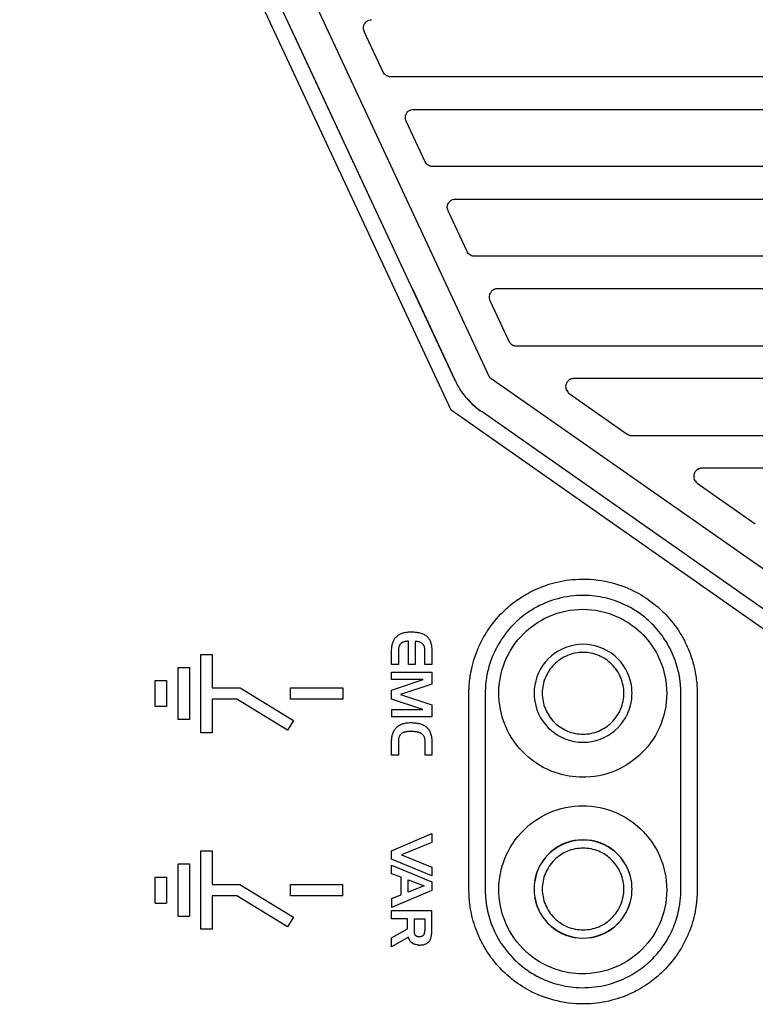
# Model space of a CAD drawing. Extents: x 95 to 1076, y 69 to 794.
# Tile 10 of 62: x 162 to 208, y 434 to 494. Entities that reach past the tile are written whole.
import ezdxf

# ---------------------------------------------------------------- set-up
doc = ezdxf.new("R2010")
doc.units = 0
doc.layers.get('0').update_dxf_attribs({"linetype": 'CONTINUOUS'})

msp = doc.modelspace()

# ---------------------------------------------------------------- linework, layer by layer
at = {"color": 7, "linetype": 'CONTINUOUS'}
for p, q in [((189.141, 472.377), (163.35, 527.607)), ((188.914, 470.499), (162.444, 527.184)), ((191.293, 472.495), (167.825, 522.751)), ((185.606, 479.946), (179.279, 493.497)), ((184.748, 491.237), (183.583, 493.732)), ((234.758, 490.946), (185.204, 490.946)), ((186.603, 488.946), (235.12, 488.946)), ((187.317, 485.737), (186.152, 488.232)), ((235.405, 485.446), (187.772, 485.446)), ((189.172, 483.446), (235.725, 483.446)), ((189.885, 480.237), (188.72, 482.732)), ((235.975, 479.946), (190.341, 479.946)), ((189.141, 472.377), (186.54, 477.946)), ((186.54, 477.946), (189.141, 472.377)), ((236.252, 477.946), (191.74, 477.946)), ((191.288, 477.232), (192.453, 474.737)), ((192.909, 474.446), (236.467, 474.446)), ((216.498, 454.844), (191.293, 472.495)), ((236.703, 472.446), (196.433, 472.446)), ((196.152, 471.534), (199.715, 469.039)), ((215.529, 451.86), (188.914, 470.499)), ((214.6, 453.731), (190.803, 470.397)), ((200.008, 468.946), (236.883, 468.946)), ((237.077, 466.946), (204.287, 466.946)), ((204.005, 466.034), (207.568, 463.539)), ((185.367, 456.346), (185.39, 456.393)), ((185.39, 456.393), (185.414, 456.437)), ((185.414, 456.437), (185.441, 456.48)), ((185.441, 456.48), (185.47, 456.521)), ((185.47, 456.521), (185.501, 456.56)), ((185.501, 456.56), (185.534, 456.597)), ((185.534, 456.597), (185.573, 456.635)), ((185.573, 456.635), (185.614, 456.671)), ((185.614, 456.671), (185.658, 456.705)), ((185.658, 456.705), (185.704, 456.736)), ((185.704, 456.736), (185.752, 456.764)), ((185.752, 456.764), (185.803, 456.79)), ((185.803, 456.79), (185.856, 456.814)), ((185.856, 456.814), (185.912, 456.835)), ((185.912, 456.835), (185.97, 456.854)), ((185.97, 456.854), (186.031, 456.87)), ((186.031, 456.87), (186.094, 456.883)), ((186.094, 456.883), (186.159, 456.894)), ((186.159, 456.894), (186.227, 456.903)), ((186.227, 456.903), (186.297, 456.909)), ((186.297, 456.909), (186.37, 456.913)), ((186.37, 456.913), (186.445, 456.914)), ((186.445, 456.914), (186.532, 456.913)), ((186.532, 456.913), (186.616, 456.91)), ((186.616, 456.91), (186.697, 456.904)), ((186.697, 456.904), (186.775, 456.895)), ((186.775, 456.895), (186.85, 456.884)), ((186.85, 456.884), (186.921, 456.871)), ((186.921, 456.871), (186.989, 456.856)), ((186.989, 456.856), (187.054, 456.838)), ((187.054, 456.838), (187.116, 456.817)), ((187.116, 456.817), (187.174, 456.795)), ((187.174, 456.795), (187.23, 456.769)), ((187.23, 456.769), (187.282, 456.742)), ((187.282, 456.742), (187.33, 456.712)), ((187.33, 456.712), (187.376, 456.679)), ((187.376, 456.679), (187.418, 456.645)), ((187.418, 456.645), (187.457, 456.607)), ((187.457, 456.607), (187.489, 456.573)), ((187.489, 456.573), (187.519, 456.536)), ((187.519, 456.536), (187.547, 456.496)), ((187.547, 456.496), (187.573, 456.454)), ((187.573, 456.454), (187.597, 456.41)), ((187.597, 456.41), (187.618, 456.363)), ((187.618, 456.363), (187.638, 456.314)), ((185.259, 455.778), (185.26, 455.844)), ((185.259, 454.918), (185.259, 455.778)), ((185.26, 455.844), (185.264, 455.907)), ((185.264, 455.907), (185.269, 455.968)), ((185.269, 455.968), (185.277, 456.028)), ((185.277, 456.028), (185.286, 456.086)), ((185.286, 456.086), (185.298, 456.142)), ((185.298, 456.142), (185.312, 456.196)), ((185.312, 456.196), (185.328, 456.248)), ((185.328, 456.248), (185.347, 456.298)), ((185.347, 456.298), (185.367, 456.346)), ((185.676, 455.792), (185.675, 455.757)), ((185.675, 455.757), (185.675, 454.918)), ((185.678, 455.826), (185.676, 455.792)), ((185.68, 455.858), (185.678, 455.826)), ((185.683, 455.889), (185.68, 455.858)), ((185.688, 455.92), (185.683, 455.889)), ((185.693, 455.949), (185.688, 455.92)), ((185.7, 455.977), (185.693, 455.949)), ((185.707, 456.003), (185.7, 455.977)), ((185.716, 456.029), (185.707, 456.003)), ((185.725, 456.054), (185.716, 456.029)), ((185.736, 456.077), (185.725, 456.054)), ((185.747, 456.099), (185.736, 456.077)), ((185.759, 456.121), (185.747, 456.099)), ((185.773, 456.14), (185.759, 456.121)), ((185.787, 456.159), (185.773, 456.14)), ((185.802, 456.177), (185.787, 456.159)), ((185.822, 456.197), (185.802, 456.177)), ((185.843, 456.215), (185.822, 456.197)), ((185.865, 456.232), (185.843, 456.215)), ((185.889, 456.248), (185.865, 456.232)), ((185.914, 456.263), (185.889, 456.248)), ((185.941, 456.276), (185.914, 456.263)), ((185.969, 456.288), (185.941, 456.276)), ((185.999, 456.299), (185.969, 456.288)), ((186.031, 456.308), (185.999, 456.299)), ((186.064, 456.317), (186.031, 456.308)), ((186.098, 456.324), (186.064, 456.317)), ((186.134, 456.329), (186.098, 456.324)), ((186.172, 456.334), (186.134, 456.329)), ((186.211, 456.337), (186.172, 456.334)), ((186.251, 456.339), (186.211, 456.337)), ((186.293, 456.339), (186.251, 456.339)), ((186.293, 454.918), (186.293, 456.339)), ((186.75, 456.328), (186.713, 456.329)), ((186.713, 456.329), (186.713, 454.918)), ((186.785, 456.326), (186.75, 456.328)), ((186.82, 456.324), (186.785, 456.326)), ((186.853, 456.32), (186.82, 456.324)), ((186.885, 456.314), (186.853, 456.32)), ((186.916, 456.308), (186.885, 456.314)), ((186.946, 456.301), (186.916, 456.308)), ((186.974, 456.292), (186.946, 456.301)), ((187.002, 456.282), (186.974, 456.292)), ((187.028, 456.272), (187.002, 456.282)), ((187.053, 456.26), (187.028, 456.272)), ((187.076, 456.246), (187.053, 456.26)), ((187.099, 456.232), (187.076, 456.246)), ((187.12, 456.217), (187.099, 456.232)), ((187.14, 456.2), (187.12, 456.217)), ((187.159, 456.182), (187.14, 456.2)), ((187.177, 456.164), (187.159, 456.182)), ((187.193, 456.144), (187.177, 456.164)), ((187.209, 456.123), (187.193, 456.144)), ((187.223, 456.101), (187.209, 456.123)), ((187.236, 456.078), (187.223, 456.101)), ((187.248, 456.054), (187.236, 456.078)), ((187.259, 456.029), (187.248, 456.054)), ((187.269, 456.003), (187.259, 456.029)), ((187.277, 455.976), (187.269, 456.003)), ((187.285, 455.948), (187.277, 455.976)), ((187.291, 455.919), (187.285, 455.948)), ((187.296, 455.888), (187.291, 455.919)), ((187.3, 455.857), (187.296, 455.888)), ((187.303, 455.825), (187.3, 455.857)), ((187.305, 455.792), (187.303, 455.825)), ((187.305, 455.757), (187.305, 455.792)), ((187.305, 454.918), (187.305, 455.757)), ((187.638, 456.314), (187.656, 456.263)), ((187.656, 456.263), (187.671, 456.209)), ((187.671, 456.209), (187.685, 456.153)), ((187.685, 456.153), (187.696, 456.094)), ((187.696, 456.094), (187.705, 456.033)), ((187.705, 456.033), (187.712, 455.969)), ((187.712, 455.969), (187.718, 455.903)), ((187.718, 455.903), (187.721, 455.835)), ((187.721, 455.835), (187.722, 455.764)), ((187.722, 455.764), (187.722, 454.918)), ((173.56, 455.535), (174.26, 455.535)), ((173.56, 450.735), (173.56, 455.535)), ((174.26, 455.535), (174.26, 453.485)), ((172.16, 451.535), (172.16, 454.735)), ((172.16, 454.735), (172.86, 454.735)), ((172.86, 454.735), (172.86, 451.535)), ((185.675, 454.918), (185.259, 454.918)), ((186.713, 454.918), (186.293, 454.918)), ((187.722, 454.918), (187.305, 454.918)), ((185.259, 453.99), (185.259, 454.452)), ((185.259, 454.452), (187.722, 454.452)), ((185.259, 453.334), (187.196, 453.99)), ((187.196, 453.99), (185.259, 453.99)), ((187.722, 454.452), (187.722, 453.704)), ((170.76, 452.335), (170.76, 453.935)), ((170.76, 453.935), (171.46, 453.935)), ((171.46, 453.935), (171.46, 452.335)), ((174.26, 453.485), (175.959, 453.485)), ((175.959, 453.485), (179.242, 451.484)), ((179.06, 452.785), (179.06, 453.485)), ((179.06, 453.485), (182.26, 453.485)), ((182.26, 453.485), (182.26, 452.785)), ((187.722, 453.704), (185.806, 453.08)), ((194.03, 453.651), (194.038, 453.642)), ((199.966, 453.642), (199.973, 453.651)), ((175.762, 452.785), (174.26, 452.785)), ((174.26, 452.785), (174.26, 450.735)), ((178.878, 450.886), (175.762, 452.785)), ((182.26, 452.785), (179.06, 452.785)), ((185.259, 452.797), (185.259, 453.334)), ((187.178, 452.162), (185.259, 452.797)), ((185.806, 453.08), (187.722, 452.448)), ((190.002, 441.1), (190.002, 453.15)), ((191.002, 453.15), (191.002, 441.1)), ((203.002, 441.1), (203.002, 453.15)), ((204.002, 453.15), (204.002, 441.1)), ((171.46, 452.335), (170.76, 452.335)), ((185.259, 452.162), (185.259, 451.711)), ((185.259, 452.162), (187.178, 452.162)), ((187.722, 452.448), (187.722, 451.711)), ((194.03, 452.649), (194.038, 452.659)), ((199.973, 452.65), (199.966, 452.659)), ((172.86, 451.535), (172.16, 451.535)), ((187.722, 451.711), (185.259, 451.711)), ((179.242, 451.484), (178.878, 450.886)), ((185.441, 450.917), (185.47, 450.957)), ((185.47, 450.957), (185.501, 450.996)), ((185.501, 450.996), (185.534, 451.033)), ((185.534, 451.033), (185.573, 451.072)), ((185.573, 451.072), (185.614, 451.108)), ((185.614, 451.108), (185.658, 451.141)), ((185.658, 451.141), (185.704, 451.172)), ((185.704, 451.172), (185.752, 451.201)), ((185.752, 451.201), (185.803, 451.227)), ((185.803, 451.227), (185.856, 451.251)), ((185.856, 451.251), (185.912, 451.272)), ((185.912, 451.272), (185.97, 451.29)), ((185.97, 451.29), (186.031, 451.306)), ((186.031, 451.306), (186.094, 451.32)), ((186.094, 451.32), (186.159, 451.331)), ((186.159, 451.331), (186.227, 451.34)), ((186.227, 451.34), (186.297, 451.346)), ((186.297, 451.346), (186.37, 451.35)), ((186.37, 451.35), (186.445, 451.351)), ((186.445, 451.351), (186.518, 451.35)), ((186.518, 451.35), (186.588, 451.347)), ((186.588, 451.347), (186.657, 451.343)), ((186.657, 451.343), (186.724, 451.336)), ((186.724, 451.336), (186.788, 451.328)), ((186.788, 451.328), (186.85, 451.317)), ((186.85, 451.317), (186.91, 451.305)), ((186.91, 451.305), (186.968, 451.291)), ((186.968, 451.291), (187.023, 451.275)), ((187.023, 451.275), (187.077, 451.257)), ((187.077, 451.257), (187.128, 451.238)), ((187.128, 451.238), (187.177, 451.216)), ((187.177, 451.216), (187.224, 451.193)), ((187.224, 451.193), (187.268, 451.167)), ((187.268, 451.167), (187.311, 451.14)), ((187.311, 451.14), (187.351, 451.111)), ((187.351, 451.111), (187.396, 451.074)), ((187.396, 451.074), (187.438, 451.035)), ((187.438, 451.035), (187.477, 450.993)), ((187.477, 450.993), (187.513, 450.948)), ((187.513, 450.948), (187.547, 450.901)), ((174.26, 450.735), (173.56, 450.735)), ((185.26, 450.28), (185.264, 450.344)), ((185.264, 450.344), (185.269, 450.405)), ((185.269, 450.405), (185.277, 450.465)), ((185.277, 450.465), (185.286, 450.522)), ((185.286, 450.522), (185.298, 450.578)), ((185.298, 450.578), (185.312, 450.632)), ((185.312, 450.632), (185.328, 450.684)), ((185.328, 450.684), (185.347, 450.734)), ((185.347, 450.734), (185.367, 450.783)), ((185.367, 450.783), (185.39, 450.829)), ((185.39, 450.829), (185.414, 450.874)), ((185.414, 450.874), (185.441, 450.917)), ((185.684, 450.328), (185.679, 450.285)), ((185.691, 450.369), (185.684, 450.328)), ((185.7, 450.409), (185.691, 450.369)), ((185.71, 450.446), (185.7, 450.409)), ((185.723, 450.481), (185.71, 450.446)), ((185.737, 450.515), (185.723, 450.481)), ((185.754, 450.547), (185.737, 450.515)), ((185.772, 450.576), (185.754, 450.547)), ((185.792, 450.604), (185.772, 450.576)), ((185.815, 450.63), (185.792, 450.604)), ((185.839, 450.655), (185.815, 450.63)), ((185.865, 450.677), (185.839, 450.655)), ((185.893, 450.697), (185.865, 450.677)), ((185.922, 450.716), (185.893, 450.697)), ((185.942, 450.727), (185.922, 450.716)), ((185.963, 450.737), (185.942, 450.727)), ((185.985, 450.746), (185.963, 450.737)), ((186.007, 450.755), (185.985, 450.746)), ((186.032, 450.763), (186.007, 450.755)), ((186.057, 450.77), (186.032, 450.763)), ((186.083, 450.776), (186.057, 450.77)), ((186.11, 450.782), (186.083, 450.776)), ((186.139, 450.787), (186.11, 450.782)), ((186.169, 450.792), (186.139, 450.787)), ((186.2, 450.796), (186.169, 450.792)), ((186.232, 450.799), (186.2, 450.796)), ((186.265, 450.801), (186.232, 450.799)), ((186.299, 450.803), (186.265, 450.801)), ((186.334, 450.804), (186.299, 450.803)), ((186.37, 450.804), (186.334, 450.804)), ((186.49, 450.804), (186.37, 450.804)), ((186.537, 450.804), (186.49, 450.804)), ((186.581, 450.802), (186.537, 450.804)), ((186.625, 450.8), (186.581, 450.802)), ((186.666, 450.797), (186.625, 450.8)), ((186.707, 450.794), (186.666, 450.797)), ((186.746, 450.789), (186.707, 450.794)), ((186.783, 450.783), (186.746, 450.789)), ((186.82, 450.777), (186.783, 450.783)), ((186.854, 450.77), (186.82, 450.777)), ((186.888, 450.762), (186.854, 450.77)), ((186.92, 450.753), (186.888, 450.762)), ((186.95, 450.743), (186.92, 450.753)), ((186.979, 450.732), (186.95, 450.743)), ((187.007, 450.721), (186.979, 450.732)), ((187.034, 450.708), (187.007, 450.721)), ((187.058, 450.695), (187.034, 450.708)), ((187.089, 450.676), (187.058, 450.695)), ((187.118, 450.655), (187.089, 450.676)), ((187.145, 450.633), (187.118, 450.655)), ((187.17, 450.609), (187.145, 450.633)), ((187.193, 450.584), (187.17, 450.609)), ((187.213, 450.556), (187.193, 450.584)), ((187.232, 450.528), (187.213, 450.556)), ((187.249, 450.497), (187.232, 450.528)), ((187.264, 450.465), (187.249, 450.497)), ((187.277, 450.432), (187.264, 450.465)), ((187.288, 450.396), (187.277, 450.432)), ((187.297, 450.359), (187.288, 450.396)), ((187.304, 450.321), (187.297, 450.359)), ((187.308, 450.281), (187.304, 450.321)), ((187.547, 450.901), (187.577, 450.851)), ((187.577, 450.851), (187.605, 450.798)), ((187.605, 450.798), (187.629, 450.742)), ((187.629, 450.742), (187.651, 450.684)), ((187.651, 450.684), (187.67, 450.623)), ((187.67, 450.623), (187.686, 450.56)), ((187.686, 450.56), (187.699, 450.493)), ((187.699, 450.493), (187.709, 450.424)), ((187.709, 450.424), (187.716, 450.353)), ((187.716, 450.353), (187.72, 450.278)), ((185.259, 450.215), (185.26, 450.28)), ((185.259, 449.354), (185.259, 450.215)), ((185.677, 450.241), (185.675, 450.194)), ((185.675, 450.194), (185.675, 449.354)), ((185.679, 450.285), (185.677, 450.241)), ((187.311, 450.239), (187.308, 450.281)), ((187.312, 450.196), (187.311, 450.239)), ((187.312, 449.354), (187.312, 450.196)), ((187.72, 450.278), (187.722, 450.201)), ((187.722, 450.201), (187.722, 449.354)), ((185.675, 449.354), (185.259, 449.354)), ((187.722, 449.354), (187.312, 449.354)), ((185.259, 443.501), (187.722, 444.559)), ((187.722, 444.559), (187.722, 443.998)), ((187.722, 443.998), (185.87, 443.254)), ((173.56, 438.685), (173.56, 443.485)), ((173.56, 443.485), (174.26, 443.485)), ((174.26, 443.485), (174.26, 441.435)), ((185.259, 442.979), (185.259, 443.501)), ((185.87, 443.254), (187.722, 442.495)), ((172.16, 439.485), (172.16, 442.685)), ((172.16, 442.685), (172.86, 442.685)), ((172.86, 442.685), (172.86, 439.485)), ((187.722, 441.966), (185.259, 442.979)), ((185.259, 442.086), (185.259, 442.612)), ((185.259, 442.612), (187.722, 441.589)), ((187.722, 442.495), (187.722, 441.966)), ((170.76, 440.285), (170.76, 441.885)), ((170.76, 441.885), (171.46, 441.885)), ((171.46, 441.885), (171.46, 440.285)), ((185.852, 441.871), (185.259, 442.086)), ((185.852, 440.798), (185.852, 441.871)), ((174.26, 441.435), (175.958, 441.435)), ((175.958, 441.435), (179.242, 439.434)), ((179.06, 440.735), (179.06, 441.435)), ((179.06, 441.435), (182.26, 441.435)), ((182.26, 440.735), (182.26, 441.435)), ((186.282, 441.705), (187.256, 441.338)), ((186.282, 440.964), (186.282, 441.705)), ((187.256, 441.338), (186.282, 440.964)), ((187.722, 441.589), (187.722, 441.056)), ((194.03, 441.651), (194.038, 441.642)), ((199.966, 441.642), (199.973, 441.651)), ((175.762, 440.735), (174.26, 440.735)), ((174.26, 440.735), (174.26, 438.685)), ((178.878, 438.836), (175.762, 440.735)), ((182.26, 440.735), (179.06, 440.735)), ((187.722, 441.056), (185.259, 440.015)), ((185.259, 440.569), (185.852, 440.798)), ((170.76, 440.285), (171.46, 440.285)), ((185.259, 440.569), (185.259, 440.015)), ((194.03, 440.649), (194.038, 440.659)), ((199.973, 440.65), (199.966, 440.659)), ((172.16, 439.485), (172.86, 439.485)), ((185.259, 439.324), (185.259, 439.825)), ((185.259, 439.825), (187.722, 439.825)), ((187.722, 438.565), (187.722, 439.825)), ((179.242, 439.434), (178.878, 438.836)), ((186.226, 439.324), (185.259, 439.324)), ((186.226, 438.71), (186.226, 439.324)), ((186.653, 439.324), (187.288, 439.324)), ((186.653, 438.691), (186.653, 439.324)), ((187.288, 439.324), (187.288, 438.694)), ((174.26, 438.685), (173.56, 438.685)), ((185.259, 438.167), (186.226, 438.71)), ((186.653, 438.66), (186.653, 438.691)), ((186.653, 438.631), (186.653, 438.66)), ((186.654, 438.604), (186.653, 438.631)), ((186.655, 438.577), (186.654, 438.604)), ((186.657, 438.552), (186.655, 438.577)), ((186.658, 438.528), (186.657, 438.552)), ((186.66, 438.505), (186.658, 438.528)), ((186.662, 438.483), (186.66, 438.505)), ((186.665, 438.463), (186.662, 438.483)), ((186.668, 438.445), (186.665, 438.463)), ((186.671, 438.427), (186.668, 438.445)), ((186.675, 438.411), (186.671, 438.427)), ((186.678, 438.396), (186.675, 438.411)), ((186.682, 438.382), (186.678, 438.396)), ((186.687, 438.369), (186.682, 438.382)), ((186.691, 438.358), (186.687, 438.369)), ((186.7, 438.341), (186.691, 438.358)), ((186.71, 438.326), (186.7, 438.341)), ((186.721, 438.311), (186.71, 438.326)), ((186.733, 438.297), (186.721, 438.311)), ((186.747, 438.285), (186.733, 438.297)), ((186.761, 438.274), (186.747, 438.285)), ((186.777, 438.264), (186.761, 438.274)), ((186.794, 438.254), (186.777, 438.264)), ((186.812, 438.246), (186.794, 438.254)), ((187.126, 438.248), (187.11, 438.242)), ((187.141, 438.256), (187.126, 438.248)), ((187.155, 438.264), (187.141, 438.256)), ((187.168, 438.273), (187.155, 438.264)), ((187.18, 438.284), (187.168, 438.273)), ((187.192, 438.295), (187.18, 438.284)), ((187.202, 438.307), (187.192, 438.295)), ((187.212, 438.32), (187.202, 438.307)), ((187.221, 438.333), (187.212, 438.32)), ((187.229, 438.348), (187.221, 438.333)), ((187.236, 438.364), (187.229, 438.348)), ((187.244, 438.381), (187.236, 438.364)), ((187.25, 438.398), (187.244, 438.381)), ((187.256, 438.417), (187.25, 438.398)), ((187.262, 438.437), (187.256, 438.417)), ((187.267, 438.458), (187.262, 438.437)), ((187.271, 438.48), (187.267, 438.458)), ((187.275, 438.503), (187.271, 438.48)), ((187.278, 438.527), (187.275, 438.503)), ((187.281, 438.553), (187.278, 438.527)), ((187.284, 438.579), (187.281, 438.553)), ((187.286, 438.606), (187.284, 438.579)), ((187.287, 438.634), (187.286, 438.606)), ((187.288, 438.664), (187.287, 438.634)), ((187.288, 438.694), (187.288, 438.664)), ((187.691, 438.238), (187.699, 438.279)), ((187.699, 438.279), (187.706, 438.323)), ((187.706, 438.323), (187.712, 438.368)), ((187.712, 438.368), (187.716, 438.415)), ((187.716, 438.415), (187.719, 438.463)), ((187.719, 438.463), (187.721, 438.513)), ((187.721, 438.513), (187.722, 438.565)), ((186.293, 438.202), (185.259, 437.609)), ((185.259, 437.609), (185.259, 438.167)), ((186.301, 438.171), (186.293, 438.202)), ((186.31, 438.141), (186.301, 438.171)), ((186.32, 438.112), (186.31, 438.141)), ((186.331, 438.083), (186.32, 438.112)), ((186.343, 438.056), (186.331, 438.083)), ((186.356, 438.03), (186.343, 438.056)), ((186.37, 438.005), (186.356, 438.03)), ((186.385, 437.981), (186.37, 438.005)), ((186.401, 437.958), (186.385, 437.981)), ((186.418, 437.936), (186.401, 437.958)), ((186.436, 437.915), (186.418, 437.936)), ((186.454, 437.895), (186.436, 437.915)), ((186.474, 437.876), (186.454, 437.895)), ((186.495, 437.858), (186.474, 437.876)), ((186.517, 437.841), (186.495, 437.858)), ((186.54, 437.825), (186.517, 437.841)), ((186.561, 437.811), (186.54, 437.825)), ((186.583, 437.799), (186.561, 437.811)), ((186.606, 437.788), (186.583, 437.799)), ((186.63, 437.777), (186.606, 437.788)), ((186.654, 437.767), (186.63, 437.777)), ((186.68, 437.758), (186.654, 437.767)), ((186.706, 437.75), (186.68, 437.758)), ((186.733, 437.743), (186.706, 437.75)), ((186.761, 437.736), (186.733, 437.743)), ((186.79, 437.731), (186.761, 437.736)), ((186.82, 437.726), (186.79, 437.731)), ((186.832, 438.239), (186.812, 438.246)), ((186.85, 437.722), (186.82, 437.726)), ((186.852, 438.233), (186.832, 438.239)), ((186.882, 437.719), (186.85, 437.722)), ((186.874, 438.228), (186.852, 438.233)), ((186.897, 438.225), (186.874, 438.228)), ((186.914, 437.717), (186.882, 437.719)), ((186.922, 438.222), (186.897, 438.225)), ((186.914, 437.717), (186.947, 437.716)), ((186.947, 438.22), (186.922, 438.222)), ((186.974, 438.22), (186.947, 438.22)), ((186.947, 437.716), (186.981, 437.715)), ((186.996, 438.22), (186.974, 438.22)), ((186.981, 437.715), (187.031, 437.716)), ((187.017, 438.221), (186.996, 438.22)), ((187.037, 438.224), (187.017, 438.221)), ((187.031, 437.716), (187.079, 437.719)), ((187.057, 438.227), (187.037, 438.224)), ((187.075, 438.231), (187.057, 438.227)), ((187.093, 438.236), (187.075, 438.231)), ((187.079, 437.719), (187.125, 437.723)), ((187.11, 438.242), (187.093, 438.236)), ((187.125, 437.723), (187.169, 437.729)), ((187.169, 437.729), (187.212, 437.738)), ((187.212, 437.738), (187.253, 437.747)), ((187.253, 437.747), (187.292, 437.759)), ((187.292, 437.759), (187.329, 437.772)), ((187.329, 437.772), (187.365, 437.787)), ((187.365, 437.787), (187.398, 437.804)), ((187.398, 437.804), (187.43, 437.822)), ((187.43, 437.822), (187.46, 437.842)), ((187.46, 437.842), (187.489, 437.864)), ((187.489, 437.864), (187.515, 437.888)), ((187.515, 437.888), (187.54, 437.914)), ((187.54, 437.914), (187.563, 437.941)), ((187.563, 437.941), (187.582, 437.967)), ((187.582, 437.967), (187.6, 437.995)), ((187.6, 437.995), (187.617, 438.024)), ((187.617, 438.024), (187.632, 438.056)), ((187.632, 438.056), (187.647, 438.089)), ((187.647, 438.089), (187.66, 438.123)), ((187.66, 438.123), (187.671, 438.16)), ((187.671, 438.16), (187.682, 438.198)), ((187.682, 438.198), (187.691, 438.238))]:
    msp.add_line(p, q, dxfattribs=at)
for centre, radius, start, end in [((197.002, 453.15), 3.004, 9.41138, 170.58862), ((197.002, 453.15), 3.004, 189.41138, 350.58862), ((197.001, 441.15), 3.014, 9.55217, 170.43034), ((197.002, 441.15), 3.004, 9.41138, 170.58862), ((197.001, 441.15), 3.014, 189.56966, 350.44783), ((197.002, 441.15), 3.004, 189.41138, 350.58862)]:
    msp.add_arc(centre, radius, start, end, dxfattribs=at)
for points, knots in [([(183.561, 493.789), (183.554, 493.813), (183.541, 493.859), (183.534, 493.931), (183.537, 494.003), (183.551, 494.075), (183.58, 494.157), (183.631, 494.247), (183.724, 494.345), (183.86, 494.429), (183.976, 494.441), (184.035, 494.446)], [0, 0, 0, 0, 0.0783505, 0.1544172, 0.2298261, 0.3062449, 0.3852778, 0.5075044, 0.6326268, 0.8146141, 1, 1, 1, 1]), ([(185.204, 490.946), (185.18, 490.947), (185.132, 490.95), (185.063, 490.965), (184.996, 490.99), (184.913, 491.035), (184.819, 491.112), (184.772, 491.195), (184.748, 491.237)], [0, 0, 0, 0, 0.126938, 0.251025, 0.374726, 0.50053, 0.748084, 1, 1, 1, 1]), ([(186.129, 488.289), (186.122, 488.313), (186.109, 488.359), (186.102, 488.431), (186.105, 488.503), (186.119, 488.575), (186.148, 488.657), (186.199, 488.747), (186.293, 488.845), (186.428, 488.929), (186.545, 488.941), (186.603, 488.946)], [0, 0, 0, 0, 0.078351, 0.154417, 0.229826, 0.306245, 0.385278, 0.507504, 0.632627, 0.814614, 1, 1, 1, 1]), ([(187.772, 485.446), (187.748, 485.447), (187.701, 485.45), (187.631, 485.465), (187.564, 485.49), (187.481, 485.535), (187.387, 485.612), (187.34, 485.695), (187.317, 485.737)], [0, 0, 0, 0, 0.126938, 0.251025, 0.374726, 0.50053, 0.748084, 1, 1, 1, 1]), ([(188.697, 482.789), (188.691, 482.813), (188.677, 482.859), (188.67, 482.931), (188.674, 483.003), (188.688, 483.075), (188.716, 483.157), (188.767, 483.247), (188.861, 483.345), (188.997, 483.429), (189.113, 483.441), (189.172, 483.446)], [0, 0, 0, 0, 0.0783505, 0.1544172, 0.2298261, 0.3062449, 0.3852778, 0.5075044, 0.6326268, 0.8146141, 1, 1, 1, 1]), ([(190.341, 479.946), (190.317, 479.947), (190.269, 479.95), (190.199, 479.965), (190.132, 479.99), (190.049, 480.035), (189.956, 480.112), (189.909, 480.195), (189.885, 480.237)], [0, 0, 0, 0, 0.126938, 0.251025, 0.374726, 0.50053, 0.748084, 1, 1, 1, 1]), ([(191.74, 477.946), (191.718, 477.945), (191.675, 477.944), (191.61, 477.931), (191.548, 477.909), (191.488, 477.88), (191.433, 477.842), (191.383, 477.797), (191.335, 477.741), (191.288, 477.666), (191.25, 477.564), (191.233, 477.432), (191.254, 477.339), (191.266, 477.289)], [0, 0, 0, 0, 0.068886, 0.138233, 0.208049, 0.278344, 0.349127, 0.420407, 0.492193, 0.583598, 0.698735, 0.837557, 1, 1, 1, 1]), ([(192.453, 474.737), (192.464, 474.716), (192.486, 474.674), (192.528, 474.619), (192.573, 474.574), (192.621, 474.536), (192.668, 474.507), (192.715, 474.484), (192.76, 474.468), (192.802, 474.457), (192.841, 474.45), (192.876, 474.447), (192.899, 474.446), (192.909, 474.446)], [0, 0, 0, 0, 0.127175, 0.2471, 0.359773, 0.465193, 0.563359, 0.65427, 0.737926, 0.814326, 0.88347, 0.945361, 1, 1, 1, 1]), ([(190.803, 470.397), (190.741, 470.441), (190.618, 470.53), (190.443, 470.672), (190.278, 470.818), (190.123, 470.967), (189.977, 471.12), (189.79, 471.335), (189.571, 471.621), (189.334, 471.988), (189.205, 472.247), (189.141, 472.377)], [0, 0, 0, 0, 0.0878916, 0.1739645, 0.2582187, 0.3406543, 0.4212711, 0.5000692, 0.6678163, 0.8344598, 1, 1, 1, 1]), ([(196.433, 472.446), (196.41, 472.445), (196.365, 472.444), (196.3, 472.43), (196.237, 472.408), (196.179, 472.379), (196.127, 472.343), (196.079, 472.302), (196.039, 472.255), (196.004, 472.205), (195.971, 472.141), (195.943, 472.056), (195.93, 471.947), (195.945, 471.825), (195.993, 471.696), (196.055, 471.625), (196.088, 471.587)], [0, 0, 0, 0, 0.057425, 0.113929, 0.169523, 0.224219, 0.27803, 0.330969, 0.383051, 0.43429, 0.484702, 0.566255, 0.658531, 0.761568, 0.875387, 1, 1, 1, 1]), ([(199.715, 469.039), (199.734, 469.026), (199.772, 469.002), (199.829, 468.978), (199.883, 468.961), (199.93, 468.952), (199.972, 468.947), (199.997, 468.946), (200.008, 468.946)], [0, 0, 0, 0, 0.223642, 0.424504, 0.602576, 0.757853, 0.890328, 1, 1, 1, 1]), ([(204.287, 466.946), (204.264, 466.945), (204.219, 466.944), (204.153, 466.93), (204.091, 466.908), (204.033, 466.879), (203.98, 466.843), (203.933, 466.802), (203.892, 466.755), (203.858, 466.705), (203.825, 466.641), (203.797, 466.556), (203.784, 466.447), (203.799, 466.325), (203.847, 466.196), (203.909, 466.125), (203.941, 466.087)], [0, 0, 0, 0, 0.057426, 0.11393, 0.169524, 0.224221, 0.278032, 0.330971, 0.383053, 0.434292, 0.484704, 0.566256, 0.658531, 0.761568, 0.875387, 1, 1, 1, 1]), ([(190.002, 453.15), (190.003, 453.242), (190.005, 453.424), (190.022, 453.697), (190.048, 453.969), (190.085, 454.239), (190.158, 454.65), (190.294, 455.195), (190.536, 455.865), (190.848, 456.513), (191.363, 457.35), (192.084, 458.187), (193.031, 458.949), (194.04, 459.531), (195.276, 459.985), (196.848, 460.218), (198.529, 460.057), (200.059, 459.506), (201.214, 458.786), (202.165, 457.931), (202.814, 457.098), (203.263, 456.306), (203.534, 455.694), (203.746, 455.066), (203.878, 454.5), (203.954, 454.002), (203.994, 453.577), (203.999, 453.293), (204.002, 453.15)], [0, 0, 0, 0, 0.0124619, 0.0248936, 0.0373141, 0.0497423, 0.0621973, 0.0942431, 0.1263131, 0.1593288, 0.1923685, 0.2602667, 0.3089913, 0.3577409, 0.4187181, 0.4878443, 0.5730948, 0.6465197, 0.7080933, 0.7577944, 0.8206069, 0.8512658, 0.8819483, 0.9118333, 0.9417421, 0.961158, 0.9805532, 1, 1, 1, 1]), ([(203.002, 453.15), (203.001, 453.229), (202.999, 453.385), (202.985, 453.619), (202.962, 453.852), (202.93, 454.084), (202.868, 454.435), (202.751, 454.903), (202.544, 455.477), (202.277, 456.033), (201.835, 456.75), (201.217, 457.468), (200.406, 458.121), (199.541, 458.619), (198.481, 459.009), (197.134, 459.208), (195.693, 459.07), (194.417, 458.61), (193.422, 458.005), (192.599, 457.277), (192.02, 456.534), (191.636, 455.855), (191.402, 455.331), (191.222, 454.792), (191.108, 454.307), (191.043, 453.881), (191.008, 453.516), (191.004, 453.273), (191.002, 453.15)], [0, 0, 0, 0, 0.0124624, 0.0248943, 0.0373147, 0.0497426, 0.0621969, 0.0942403, 0.1263121, 0.1593253, 0.1923666, 0.2602637, 0.3089857, 0.3577366, 0.4187132, 0.4878387, 0.5730881, 0.6465121, 0.7021419, 0.7577971, 0.8206085, 0.8512651, 0.8819491, 0.9118318, 0.9417423, 0.9611556, 0.9805507, 1, 1, 1, 1]), ([(196.984, 458.3), (196.271, 458.3), (195.556, 458.15), (194.251, 457.573), (193.658, 457.146), (192.707, 456.102), (192.342, 455.488), (191.909, 454.228), (191.814, 453.591), (191.865, 452.234), (192.048, 451.514), (192.682, 450.233), (193.127, 449.666), (194.216, 448.749), (194.865, 448.402), (196.077, 448.052), (196.623, 447.985), (197.896, 448.029), (198.622, 448.213), (199.768, 448.783), (200.221, 449.107), (201.125, 450.003), (201.53, 450.624), (202.048, 451.968), (202.164, 452.692), (202.092, 454.122), (201.905, 454.83), (201.316, 455.998), (200.957, 456.481), (200.098, 457.295), (199.597, 457.628), (198.405, 458.151), (197.695, 458.3), (196.984, 458.3)], [2, 2, 2, 2, 3.501159, 3.501159, 5.002337, 5.002337, 6.472628, 6.472628, 7.803847, 7.803847, 9.328826, 9.328826, 10.811641, 10.811641, 12.323813, 12.323813, 13.464702, 13.464702, 15.003424, 15.003424, 16.157615, 16.157615, 17.681046, 17.681046, 19.187125, 19.187125, 20.693329, 20.693329, 21.938038, 21.938038, 23.182729, 23.182729, 24.676399, 24.676399, 24.676399, 24.676399]), ([(199.506, 453.15), (199.506, 452.823), (199.441, 452.495), (199.19, 451.889), (199.004, 451.611), (198.541, 451.148), (198.263, 450.962), (197.657, 450.711), (197.33, 450.646), (196.674, 450.646), (196.346, 450.711), (195.741, 450.962), (195.463, 451.148), (194.999, 451.611), (194.814, 451.889), (194.563, 452.495), (194.498, 452.823), (194.498, 453.478), (194.563, 453.806), (194.814, 454.412), (194.999, 454.689), (195.463, 455.153), (195.741, 455.339), (196.346, 455.59), (196.674, 455.655), (197.33, 455.655), (197.657, 455.59), (198.263, 455.339), (198.541, 455.153), (199.004, 454.689), (199.19, 454.412), (199.441, 453.806), (199.506, 453.478), (199.506, 453.15)], [0, 0, 0, 0, 0.0625, 0.0625, 0.125, 0.125, 0.1875, 0.1875, 0.25, 0.25, 0.3125, 0.3125, 0.375, 0.375, 0.4375, 0.4375, 0.5, 0.5, 0.5625, 0.5625, 0.625, 0.625, 0.6875, 0.6875, 0.75, 0.75, 0.8125, 0.8125, 0.875, 0.875, 0.9375, 0.9375, 1, 1, 1, 1]), ([(196.984, 446.25), (196.271, 446.25), (195.556, 446.1), (194.251, 445.523), (193.658, 445.096), (192.707, 444.052), (192.342, 443.438), (191.909, 442.178), (191.814, 441.541), (191.865, 440.184), (192.048, 439.464), (192.682, 438.183), (193.127, 437.616), (194.216, 436.699), (194.865, 436.352), (196.077, 436.002), (196.623, 435.935), (197.896, 435.979), (198.622, 436.163), (199.768, 436.733), (200.221, 437.057), (201.125, 437.953), (201.53, 438.574), (202.048, 439.918), (202.164, 440.642), (202.092, 442.072), (201.905, 442.78), (201.316, 443.948), (200.957, 444.431), (200.098, 445.245), (199.597, 445.578), (198.405, 446.101), (197.695, 446.25), (196.984, 446.25)], [2, 2, 2, 2, 3.501159, 3.501159, 5.002337, 5.002337, 6.472628, 6.472628, 7.803847, 7.803847, 9.328826, 9.328826, 10.811641, 10.811641, 12.323813, 12.323813, 13.464702, 13.464702, 15.003424, 15.003424, 16.157615, 16.157615, 17.681046, 17.681046, 19.187125, 19.187125, 20.693329, 20.693329, 21.938038, 21.938038, 23.182729, 23.182729, 24.676399, 24.676399, 24.676399, 24.676399]), ([(199.506, 441.15), (199.506, 440.823), (199.441, 440.495), (199.19, 439.889), (199.004, 439.611), (198.541, 439.148), (198.263, 438.962), (197.657, 438.711), (197.33, 438.646), (196.674, 438.646), (196.346, 438.711), (195.741, 438.962), (195.463, 439.148), (194.999, 439.611), (194.814, 439.889), (194.563, 440.495), (194.498, 440.823), (194.498, 441.478), (194.563, 441.806), (194.814, 442.412), (194.999, 442.689), (195.463, 443.153), (195.741, 443.339), (196.346, 443.59), (196.674, 443.655), (197.33, 443.655), (197.657, 443.59), (198.263, 443.339), (198.541, 443.153), (199.004, 442.689), (199.19, 442.412), (199.441, 441.806), (199.506, 441.478), (199.506, 441.15)], [0, 0, 0, 0, 0.0625, 0.0625, 0.125, 0.125, 0.1875, 0.1875, 0.25, 0.25, 0.3125, 0.3125, 0.375, 0.375, 0.4375, 0.4375, 0.5, 0.5, 0.5625, 0.5625, 0.625, 0.625, 0.6875, 0.6875, 0.75, 0.75, 0.8125, 0.8125, 0.875, 0.875, 0.9375, 0.9375, 1, 1, 1, 1]), ([(204.002, 441.1), (204.001, 441.009), (203.999, 440.827), (203.982, 440.554), (203.956, 440.282), (203.918, 440.012), (203.846, 439.601), (203.709, 439.056), (203.467, 438.386), (203.156, 437.738), (202.641, 436.901), (201.92, 436.064), (200.973, 435.302), (199.964, 434.72), (198.727, 434.266), (197.156, 434.033), (195.475, 434.194), (193.944, 434.745), (192.79, 435.465), (191.838, 436.32), (191.189, 437.153), (190.741, 437.945), (190.469, 438.556), (190.258, 439.185), (190.126, 439.751), (190.05, 440.249), (190.009, 440.674), (190.004, 440.958), (190.002, 441.1)], [0, 0, 0, 0, 0.012462, 0.024893, 0.037314, 0.049742, 0.062197, 0.094243, 0.126313, 0.159328, 0.192368, 0.260267, 0.308991, 0.357741, 0.418718, 0.487844, 0.573095, 0.64652, 0.708093, 0.757794, 0.820607, 0.851266, 0.881948, 0.911833, 0.941742, 0.961158, 0.980553, 1, 1, 1, 1]), ([(191.002, 441.1), (191.003, 441.023), (191.004, 440.867), (191.019, 440.635), (191.041, 440.404), (191.072, 440.173), (191.134, 439.823), (191.25, 439.359), (191.455, 438.787), (191.719, 438.233), (192.157, 437.518), (192.769, 436.801), (193.574, 436.147), (194.431, 435.647), (195.487, 435.251), (196.817, 435.046), (198.252, 435.169), (199.573, 435.627), (200.601, 436.258), (201.432, 437.006), (201.99, 437.728), (202.369, 438.397), (202.601, 438.92), (202.782, 439.459), (202.896, 439.944), (202.961, 440.37), (202.995, 440.734), (203, 440.978), (203.002, 441.1)], [0, 0, 0, 0, 0.012385, 0.024739, 0.037082, 0.049432, 0.061808, 0.093678, 0.125576, 0.158437, 0.191326, 0.25896, 0.307439, 0.355948, 0.416512, 0.486055, 0.568732, 0.643312, 0.706954, 0.759639, 0.820737, 0.851344, 0.881978, 0.911839, 0.941728, 0.961146, 0.980546, 1, 1, 1, 1])]:
    msp.add_open_spline(points, degree=3, knots=knots, dxfattribs=at)
for points in [[(183.561, 493.789), (183.567, 493.769), (183.575, 493.751), (183.583, 493.732)], [(186.129, 488.289), (186.136, 488.269), (186.143, 488.251), (186.152, 488.232)], [(188.697, 482.789), (188.704, 482.769), (188.711, 482.751), (188.72, 482.732)], [(191.266, 477.289), (191.272, 477.269), (191.28, 477.251), (191.288, 477.232)], [(196.088, 471.587), (196.108, 471.568), (196.129, 471.55), (196.152, 471.534)], [(189.861, 471.255), (190.137, 470.93), (190.454, 470.641), (190.803, 470.397)], [(203.941, 466.087), (203.961, 466.068), (203.983, 466.05), (204.005, 466.034)], [(194.038, 453.642), (193.984, 453.317), (193.984, 452.984), (194.038, 452.659)], [(200.006, 453.15), (200.006, 453.315), (199.993, 453.479), (199.966, 453.642)], [(199.966, 452.659), (199.993, 452.821), (200.006, 452.986), (200.006, 453.15)], [(194.038, 441.642), (193.984, 441.317), (193.984, 440.984), (194.038, 440.659)], [(200.006, 441.15), (200.006, 441.315), (199.993, 441.479), (199.966, 441.642)], [(199.966, 440.659), (199.993, 440.821), (200.006, 440.986), (200.006, 441.15)]]:
    msp.add_open_spline(points, degree=3, dxfattribs=at)

doc.saveas('drawing.dxf')
